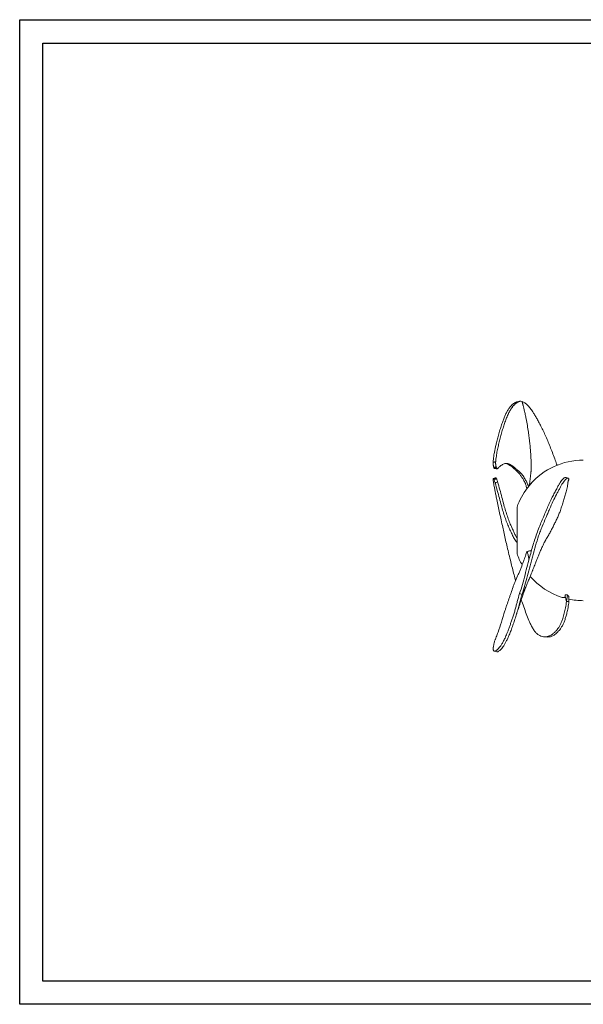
# Model space of a CAD drawing. Header units: millimetres. Extents: x 0 to 420, y 0 to 297.
# Tile 1 of 2: x 0 to 170, y 0 to 297. Entities that reach past the tile are written whole.
import ezdxf

# ---------------------------------------------------------------- set-up
doc = ezdxf.new("R2010")
doc.units = ezdxf.units.MM
doc.layers.add('AM_BOR', color=7, linetype='Continuous')

msp = doc.modelspace()

# ---------------------------------------------------------------- linework, layer by layer
at = {"color": 218, "linetype": 'Continuous', "lineweight": 30}
for p, q in [((7, 289.96), (412, 289.96)), ((7, 7), (7, 289.96)), ((412, 7), (7, 7))]:
    msp.add_line(p, q, dxfattribs=at)
at = {"color": 7, "linetype": 'Continuous', "lineweight": 15}
for p, q in [((165.5, 157.9), (165.51, 157.94)), ((165.66, 158.06), (165.51, 157.94)), ((154.24, 157.09), (153.76, 156.54)), ((150.02, 149.98), (150.02, 138.96)), ((150.02, 138.96), (150.02, 135.92)), ((151.54, 123.59), (150.8, 123.87)), ((165.23, 123.45), (164.96, 121.46)), ((165.67, 121.52), (164.96, 121.46)), ((143.21, 106.5), (143.98, 106.31))]:
    msp.add_line(p, q, dxfattribs=at)
for start, end in [(90, 139.1135), (142.7461, 160.63), (199.37, 209.4229), (220.8474, 252.424), (258.225, 270)]:
    msp.add_arc((170.02, 142.95), 21.2, start, end, dxfattribs=at)
for points, knots in [([(150.08, 181.71), (150.02, 181.7), (149.82, 181.68), (149.49, 181.49), (149.01, 181.2), (148.5, 180.8), (147.98, 180.27), (147.46, 179.58), (146.95, 178.7), (146.47, 177.71), (146.02, 176.65), (145.57, 175.43), (145.12, 174.06), (144.66, 172.52), (144.24, 170.94), (143.88, 169.53), (143.58, 168.31), (143.35, 167.25), (143.16, 166.24), (143.01, 165.29), (142.9, 164.42), (142.85, 163.83), (142.83, 163.55)], [0, 0, 0, 0, 0.021434, 0.076886, 0.136179, 0.196643, 0.255703, 0.325406, 0.389469, 0.448909, 0.505888, 0.561038, 0.627166, 0.690603, 0.751816, 0.811017, 0.849056, 0.885962, 0.922135, 0.949039, 0.975593, 1, 1, 1, 1]), ([(151.54, 181.86), (151.29, 181.95), (151.09, 181.96), (150.8, 181.89), (150.7, 181.86), (150.56, 181.79), (150.51, 181.77), (150.41, 181.72), (150.35, 181.69), (150.25, 181.63), (150.19, 181.59), (150.08, 181.52), (150.02, 181.48), (149.9, 181.4), (149.84, 181.36), (149.72, 181.27), (149.66, 181.23), (149.54, 181.13), (149.48, 181.08), (149.35, 180.97), (149.29, 180.91), (149.17, 180.8), (149.12, 180.74), (149, 180.61), (148.94, 180.55), (148.82, 180.42), (148.77, 180.35), (148.65, 180.2), (148.59, 180.13), (148.48, 179.97), (148.42, 179.89), (148.31, 179.73), (148.26, 179.64), (148.15, 179.47), (148.09, 179.39), (147.99, 179.21), (147.94, 179.12), (147.79, 178.85), (147.69, 178.66), (147.49, 178.28), (147.4, 178.08), (147.21, 177.67), (147.12, 177.47), (146.94, 177.04), (146.85, 176.82), (146.68, 176.38), (146.6, 176.16), (146.35, 175.47), (146.19, 175), (145.88, 174.04), (145.73, 173.55), (145.44, 172.55), (145.3, 172.05), (145.03, 171.03), (144.9, 170.52), (144.7, 169.76), (144.64, 169.51), (144.52, 169), (144.45, 168.75), (144.28, 167.99), (144.16, 167.48), (144.01, 166.69), (143.96, 166.43), (143.87, 165.89), (143.83, 165.61), (143.75, 165.05), (143.71, 164.77), (143.65, 164.19), (143.62, 163.9), (143.59, 163.6)], [0, 0, 0, 0, 0.0625, 0.0625, 0.09375, 0.09375, 0.109375, 0.109375, 0.125, 0.125, 0.140625, 0.140625, 0.15625, 0.15625, 0.171875, 0.171875, 0.1875, 0.1875, 0.203125, 0.203125, 0.21875, 0.21875, 0.234375, 0.234375, 0.25, 0.25, 0.265625, 0.265625, 0.28125, 0.28125, 0.296875, 0.296875, 0.3125, 0.3125, 0.328125, 0.328125, 0.34375, 0.34375, 0.375, 0.375, 0.40625, 0.40625, 0.4375, 0.4375, 0.46875, 0.46875, 0.5, 0.5, 0.5625, 0.5625, 0.625, 0.625, 0.6875, 0.6875, 0.75, 0.75, 0.78125, 0.78125, 0.8125, 0.8125, 0.875, 0.875, 0.90625, 0.90625, 0.9375, 0.9375, 0.96875, 0.96875, 1, 1, 1, 1]), ([(150.88, 181.91), (150.75, 181.88), (150.48, 181.82), (150.21, 181.75), (150.07, 181.72)], [0, 0, 0, 0, 0.499947, 1, 1, 1, 1]), ([(151.54, 181.86), (151.57, 181.78), (151.61, 181.62), (151.68, 181.38), (151.75, 181.11), (151.83, 180.83), (151.91, 180.5), (152.04, 179.96), (152.25, 179.08), (152.51, 177.89), (152.83, 176.36), (153.16, 174.58), (153.39, 173.13), (153.53, 172.1), (153.6, 171.6), (153.67, 171.03), (153.75, 170.31), (153.85, 169.46), (153.96, 168.39), (154.07, 167.33), (154.16, 166.22), (154.22, 165.21), (154.26, 164.32), (154.29, 163.55), (154.31, 162.91), (154.31, 162.4), (154.31, 162.01), (154.3, 161.68), (154.29, 161.36), (154.27, 161.04), (154.25, 160.76), (154.23, 160.51), (154.21, 160.25), (154.16, 159.8), (154.09, 159.14), (153.99, 158.29), (153.88, 157.46), (153.8, 156.88), (153.77, 156.58), (153.76, 156.54)], [0, 0, 0, 0, 0.009392, 0.019455, 0.030192, 0.041607, 0.053705, 0.069832, 0.106862, 0.159916, 0.212801, 0.289842, 0.37212, 0.3849, 0.41195, 0.430963, 0.451505, 0.497783, 0.530762, 0.578017, 0.622028, 0.661807, 0.696634, 0.726407, 0.751513, 0.771755, 0.786954, 0.796964, 0.810499, 0.824095, 0.834225, 0.844381, 0.852986, 0.864526, 0.897672, 0.930856, 0.964698, 0.996082, 1, 1, 1, 1]), ([(151.54, 181.86), (151.83, 181.73), (152.41, 181.46), (153.19, 180.76), (153.95, 179.86), (154.65, 178.87), (155.3, 177.86), (155.9, 176.86), (156.54, 175.71), (157.23, 174.38), (157.98, 172.88), (158.74, 171.25), (159.47, 169.56), (160.17, 167.81), (160.86, 166), (161.52, 164.25), (161.93, 163.09), (162.11, 162.58)], [0, 0, 0, 0, 0.089342, 0.178756, 0.268467, 0.358591, 0.418645, 0.478332, 0.537566, 0.596508, 0.65568, 0.715358, 0.775213, 0.834682, 0.893756, 0.952896, 1, 1, 1, 1]), ([(143, 162.04), (142.97, 162.12), (142.94, 162.22), (142.91, 162.38), (142.89, 162.44), (142.87, 162.56), (142.86, 162.63), (142.84, 162.76), (142.83, 162.83), (142.82, 162.97), (142.82, 163.04), (142.82, 163.19), (142.82, 163.26), (142.82, 163.41), (142.82, 163.48), (142.83, 163.55)], [0, 0, 0, 0, 0.25, 0.25, 0.375, 0.375, 0.5, 0.5, 0.625, 0.625, 0.75, 0.75, 0.875, 0.875, 1, 1, 1, 1]), ([(142.83, 163.55), (142.87, 163.55), (142.9, 163.56), (142.94, 163.56), (143.04, 163.57), (143.14, 163.57), (143.24, 163.58), (143.27, 163.58), (143.29, 163.58), (143.32, 163.59), (143.41, 163.59), (143.5, 163.6), (143.59, 163.6)], [0, 0, 0, 0, 0.000592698, 0.000592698, 0.000592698, 0.002164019, 0.002164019, 0.002164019, 0.002556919, 0.002556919, 0.002556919, 0.004014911, 0.004014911, 0.004014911, 0.004014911]), ([(143.59, 163.6), (143.58, 163.46), (143.58, 163.32), (143.58, 163.11), (143.58, 163.04), (143.59, 162.9), (143.59, 162.83), (143.61, 162.69), (143.62, 162.63), (143.64, 162.5), (143.65, 162.44), (143.67, 162.33), (143.69, 162.27), (143.71, 162.17), (143.73, 162.13), (143.74, 162.08)], [0, 0, 0, 0, 0.25, 0.25, 0.375, 0.375, 0.5, 0.5, 0.625, 0.625, 0.75, 0.75, 0.875, 0.875, 1, 1, 1, 1]), ([(143.74, 162.08), (143.62, 162.08), (143.49, 162.07), (143.25, 162.05), (143.12, 162.04), (143, 162.04)], [0, 0, 0, 0, 0.5, 0.5, 1, 1, 1, 1]), ([(143, 162.04), (143, 162.04), (143, 162.03), (143.01, 162), (143.02, 161.97), (143.05, 161.91), (143.06, 161.87), (143.07, 161.83), (143.08, 161.83), (143.08, 161.82)], [0.3667389, 0.3667389, 0.3667389, 0.3667389, 0.3796943, 0.3796943, 0.4421943, 0.4421943, 0.5046943, 0.5046943, 0.5129555, 0.5129555, 0.5129555, 0.5129555]), ([(143.08, 161.82), (143.2, 161.82), (143.33, 161.81), (143.58, 161.81), (143.71, 161.81), (143.83, 161.8)], [0, 0, 0, 0, 0.5, 0.5, 1, 1, 1, 1]), ([(143.29, 161.59), (143.28, 161.59), (143.23, 161.56), (143.15, 161.65), (143.1, 161.78), (143.08, 161.82)], [0, 0, 0, 0, 0.046719, 0.648926, 1, 1, 1, 1]), ([(143.29, 161.58), (143.34, 161.58), (143.6, 161.57), (143.85, 161.55), (144.05, 161.55)], [0, 0, 0, 0, 0.210448, 1, 1, 1, 1]), ([(143.83, 161.8), (143.82, 161.83), (143.81, 161.86), (143.8, 161.92), (143.79, 161.94), (143.77, 161.99), (143.77, 162.01), (143.75, 162.05), (143.75, 162.06), (143.74, 162.08)], [0, 0, 0, 0, 0.25, 0.25, 0.5, 0.5, 0.75, 0.75, 1, 1, 1, 1]), ([(143.83, 161.8), (143.87, 161.72), (143.94, 161.56), (144.07, 161.52), (144.14, 161.57), (144.16, 161.59)], [0, 0, 0, 0, 0.398669, 0.797325, 1, 1, 1, 1]), ([(153.44, 156.13), (153.38, 156.46), (153.31, 156.72), (153.16, 157.15), (153.08, 157.33), (152.95, 157.58), (152.9, 157.66), (152.81, 157.82), (152.76, 157.9), (152.65, 158.06), (152.6, 158.15), (152.49, 158.33), (152.44, 158.42), (152.27, 158.7), (152.16, 158.89), (151.92, 159.27), (151.8, 159.46), (151.6, 159.72), (151.54, 159.81), (151.4, 159.97), (151.33, 160.05), (151.13, 160.27), (150.99, 160.41), (150.71, 160.66), (150.57, 160.77), (150.3, 161), (150.18, 161.1), (149.94, 161.3), (149.83, 161.4), (149.63, 161.59), (149.53, 161.68), (149.34, 161.86), (149.24, 161.95), (149.06, 162.11), (148.96, 162.19), (148.77, 162.33), (148.67, 162.4), (148.47, 162.53), (148.37, 162.6), (148.07, 162.77), (147.86, 162.86), (147.57, 162.98), (147.48, 163.01), (147.29, 163.07), (147.2, 163.09), (146.94, 163.14), (146.77, 163.15), (146.45, 163.13), (146.29, 163.1), (145.81, 162.94), (145.5, 162.75), (145.09, 162.43), (145.01, 162.37), (144.85, 162.23), (144.76, 162.15), (144.6, 162), (144.51, 161.92), (144.34, 161.75), (144.25, 161.67), (144.16, 161.59)], [0, 0, 0, 0, 0.03125, 0.03125, 0.0625, 0.0625, 0.078125, 0.078125, 0.09375, 0.09375, 0.109375, 0.109375, 0.125, 0.125, 0.15625, 0.15625, 0.1875, 0.1875, 0.203125, 0.203125, 0.21875, 0.21875, 0.25, 0.25, 0.28125, 0.28125, 0.3125, 0.3125, 0.34375, 0.34375, 0.375, 0.375, 0.40625, 0.40625, 0.4375, 0.4375, 0.46875, 0.46875, 0.5, 0.5, 0.5625, 0.5625, 0.59375, 0.59375, 0.625, 0.625, 0.6875, 0.6875, 0.75, 0.75, 0.875, 0.875, 0.90625, 0.90625, 0.9375, 0.9375, 0.96875, 0.96875, 1, 1, 1, 1]), ([(146.64, 163.14), (146.74, 163.11), (147.04, 163.03), (147.58, 162.74), (148.21, 162.33), (148.82, 161.84), (149.55, 161.22), (150.33, 160.53), (150.99, 159.75), (151.49, 158.98), (151.91, 158.26), (152.27, 157.68), (152.51, 157.19), (152.69, 156.69), (152.83, 156.18), (152.91, 155.77), (152.96, 155.53)], [0, 0, 0, 0, 0.057115, 0.165537, 0.270914, 0.373303, 0.47945, 0.592417, 0.668435, 0.742656, 0.812199, 0.859696, 0.906183, 0.931427, 0.959774, 1, 1, 1, 1]), ([(143, 158.42), (142.97, 158.48), (142.94, 158.53), (142.91, 158.56), (142.89, 158.57), (142.87, 158.57), (142.86, 158.57), (142.84, 158.55), (142.83, 158.53), (142.82, 158.5), (142.82, 158.47), (142.82, 158.42), (142.82, 158.38), (142.82, 158.31), (142.82, 158.26), (142.83, 158.22)], [0, 0, 0, 0, 0.25, 0.25, 0.375, 0.375, 0.5, 0.5, 0.625, 0.625, 0.75, 0.75, 0.875, 0.875, 1, 1, 1, 1]), ([(149.58, 127.79), (149.55, 127.91), (149.37, 128.65), (149.01, 130.06), (148.5, 132), (147.98, 134.08), (147.46, 136.25), (146.95, 138.45), (146.47, 140.52), (146.02, 142.49), (145.57, 144.53), (145.12, 146.63), (144.66, 148.76), (144.24, 150.78), (143.88, 152.49), (143.58, 153.93), (143.35, 155.1), (143.16, 156.11), (143.01, 156.95), (142.9, 157.64), (142.85, 158.03), (142.83, 158.22)], [0, 0, 0, 0, 0.012641, 0.07606, 0.140732, 0.203902, 0.278456, 0.346978, 0.410555, 0.4715, 0.530487, 0.601218, 0.669071, 0.734543, 0.797865, 0.838551, 0.878026, 0.916716, 0.945492, 0.973894, 1, 1, 1, 1]), ([(143.63, 158.79), (143.58, 158.78), (143.32, 158.71), (143.07, 158.63), (142.87, 158.57)], [0, 0, 0, 0, 0.195573, 1, 1, 1, 1]), ([(143.74, 158.68), (143.62, 158.64), (143.49, 158.6), (143.25, 158.51), (143.12, 158.46), (143, 158.42)], [0, 0, 0, 0, 0.5, 0.5, 1, 1, 1, 1]), ([(143, 158.42), (143, 158.41), (143, 158.41), (143.01, 158.39), (143.02, 158.36), (143.05, 158.31), (143.06, 158.28), (143.07, 158.25), (143.08, 158.25), (143.08, 158.24)], [0.3667389, 0.3667389, 0.3667389, 0.3667389, 0.3796943, 0.3796943, 0.4421943, 0.4421943, 0.5046943, 0.5046943, 0.5129555, 0.5129555, 0.5129555, 0.5129555]), ([(143.08, 158.24), (143.2, 158.28), (143.33, 158.32), (143.58, 158.41), (143.71, 158.45), (143.83, 158.49)], [0, 0, 0, 0, 0.5, 0.5, 1, 1, 1, 1]), ([(143.42, 157.29), (143.37, 157.44), (143.28, 157.75), (143.15, 158.06), (143.1, 158.19), (143.08, 158.24)], [0, 0, 0, 0, 0.387153, 0.774299, 1, 1, 1, 1]), ([(144.16, 157.59), (144.15, 157.58), (144.01, 157.53), (143.8, 157.44), (143.56, 157.34), (143.45, 157.3), (143.42, 157.29)], [0, 0, 0, 0, 0.04643, 0.548161, 0.865835, 1, 1, 1, 1]), ([(143.63, 158.78), (143.65, 158.78), (143.69, 158.78), (143.73, 158.71), (143.74, 158.68)], [0, 0, 0, 0, 0.689463, 1, 1, 1, 1]), ([(143.83, 158.49), (143.82, 158.51), (143.81, 158.53), (143.8, 158.57), (143.79, 158.59), (143.77, 158.62), (143.77, 158.63), (143.75, 158.66), (143.75, 158.67), (143.74, 158.68)], [0, 0, 0, 0, 0.25, 0.25, 0.5, 0.5, 0.75, 0.75, 1, 1, 1, 1]), ([(143.83, 158.49), (143.87, 158.4), (143.94, 158.23), (144.07, 157.9), (144.14, 157.66), (144.16, 157.59)], [0, 0, 0, 0, 0.398667, 0.797324, 1, 1, 1, 1]), ([(144.16, 157.59), (144.39, 156.8), (144.84, 155.22), (145.46, 152.89), (146.03, 150.77), (146.57, 148.88), (147.1, 147.2), (147.68, 145.62), (148.28, 144.23), (148.82, 143.02), (149.29, 141.99), (149.67, 141.21), (149.94, 140.79), (150.02, 140.67)], [0, 0, 0, 0, 0.121098, 0.241789, 0.361891, 0.458363, 0.554468, 0.650885, 0.747944, 0.824328, 0.897978, 0.970695, 1, 1, 1, 1]), ([(150.8, 123.87), (151.09, 124.79), (151.67, 126.64), (152.44, 129.54), (153.21, 132.51), (153.91, 135.19), (154.57, 137.54), (155.17, 139.55), (155.81, 141.52), (156.51, 143.43), (157.25, 145.25), (158, 147), (158.72, 148.7), (159.42, 150.34), (160.11, 151.88), (160.82, 153.29), (161.51, 154.59), (162.1, 155.73), (162.61, 156.67), (163.04, 157.41), (163.45, 158), (163.87, 158.5), (164.28, 158.83), (164.56, 158.97), (164.67, 158.93), (164.68, 158.93)], [0, 0, 0, 0, 0.064539, 0.129378, 0.194673, 0.260445, 0.304283, 0.34784, 0.391052, 0.434063, 0.4772, 0.520592, 0.564029, 0.607311, 0.650451, 0.693618, 0.736942, 0.780358, 0.81283, 0.8452, 0.877614, 0.910142, 0.953626, 0.997076, 1, 1, 1, 1]), ([(151.54, 123.59), (152.15, 125.42), (152.67, 127.34), (153.44, 130.28), (153.7, 131.28), (154.08, 132.78), (154.21, 133.28), (154.48, 134.29), (154.61, 134.8), (155.02, 136.32), (155.31, 137.33), (155.9, 139.34), (156.22, 140.33), (156.72, 141.79), (156.89, 142.27), (157.24, 143.21), (157.42, 143.67), (157.98, 145.03), (158.36, 145.91), (158.92, 147.21), (159.11, 147.64), (159.47, 148.5), (159.65, 148.92), (160.17, 150.16), (160.52, 150.95), (161.22, 152.43), (161.57, 153.11), (162.09, 154.09), (162.26, 154.4), (162.59, 155.03), (162.75, 155.34), (163.23, 156.23), (163.52, 156.78), (164.09, 157.67), (164.35, 158.01), (164.71, 158.37), (164.83, 158.47), (165.04, 158.62), (165.14, 158.67), (165.33, 158.72), (165.42, 158.73), (165.53, 158.68), (165.56, 158.66), (165.63, 158.59), (165.65, 158.55), (165.67, 158.49)], [0, 0, 0, 0, 0.125, 0.125, 0.1875, 0.1875, 0.21875, 0.21875, 0.25, 0.25, 0.3125, 0.3125, 0.375, 0.375, 0.40625, 0.40625, 0.4375, 0.4375, 0.5, 0.5, 0.53125, 0.53125, 0.5625, 0.5625, 0.625, 0.625, 0.6875, 0.6875, 0.71875, 0.71875, 0.75, 0.75, 0.8125, 0.8125, 0.875, 0.875, 0.90625, 0.90625, 0.9375, 0.9375, 0.96875, 0.96875, 0.984375, 0.984375, 1, 1, 1, 1]), ([(165.36, 158.72), (165.24, 158.75), (165.02, 158.82), (164.79, 158.9), (164.68, 158.94)], [0, 0, 0, 0, 0.50015, 1, 1, 1, 1]), ([(165.34, 156.92), (165.34, 156.97), (165.35, 157.06), (165.36, 157.24), (165.38, 157.36), (165.39, 157.45), (165.4, 157.54), (165.42, 157.62), (165.43, 157.69), (165.46, 157.78), (165.49, 157.87), (165.5, 157.9), (165.5, 157.91)], [0, 0, 0, 0, 0.211132, 0.337689, 0.390658, 0.438521, 0.484097, 0.531091, 0.583348, 0.643918, 0.797079, 1, 1, 1, 1]), ([(165.66, 158.06), (165.68, 158.1), (165.69, 158.15), (165.7, 158.23), (165.7, 158.27), (165.7, 158.34), (165.7, 158.37), (165.69, 158.42), (165.69, 158.43), (165.68, 158.46), (165.67, 158.48), (165.67, 158.49)], [0, 0, 0, 0, 0.25, 0.25, 0.5, 0.5, 0.75, 0.75, 0.875, 0.875, 1, 1, 1, 1]), ([(143.42, 157.29), (143.64, 156.51), (144.08, 154.94), (144.7, 152.65), (145.27, 150.54), (145.81, 148.64), (146.35, 146.93), (146.94, 145.32), (147.58, 143.83), (148.21, 142.43), (148.82, 141.1), (149.43, 140.03), (149.86, 139.48), (150.02, 139.28)], [0, 0, 0, 0, 0.10937, 0.21886, 0.328219, 0.417637, 0.50721, 0.59745, 0.687693, 0.775402, 0.860624, 0.948974, 1, 1, 1, 1]), ([(153.44, 156.13), (153.49, 156.2), (153.54, 156.27), (153.65, 156.41), (153.71, 156.47), (153.76, 156.54)], [0, 0, 0, 0, 0.5, 0.5, 1, 1, 1, 1]), ([(165.33, 156.92), (165.31, 156.68), (165.26, 156.19), (165.09, 155.41), (164.83, 154.45), (164.48, 153.29), (164.04, 151.91), (163.6, 150.47), (163.16, 149.09), (162.68, 147.81), (162.16, 146.64), (161.6, 145.48), (161.03, 144.33), (160.47, 143.21), (159.89, 142.12), (159.37, 141.2), (159.03, 140.66), (158.9, 140.46)], [0, 0, 0, 0, 0.049912, 0.101975, 0.154058, 0.235854, 0.317678, 0.40188, 0.486039, 0.55261, 0.619196, 0.688027, 0.756877, 0.823248, 0.889603, 0.957797, 1, 1, 1, 1]), ([(152.79, 126.15), (152.85, 126.3), (153.02, 126.7), (153.26, 127.29), (153.52, 127.92), (153.78, 128.55), (154.04, 129.18), (154.28, 129.77), (154.47, 130.25), (154.62, 130.64), (154.76, 131), (154.96, 131.5), (155.21, 132.12), (155.47, 132.79), (155.7, 133.37), (155.93, 133.93), (156.19, 134.57), (156.46, 135.24), (156.72, 135.85), (156.94, 136.37), (157.17, 136.89), (157.42, 137.47), (157.68, 138.04), (157.94, 138.58), (158.16, 139.05), (158.32, 139.39), (158.44, 139.62), (158.54, 139.81), (158.66, 140.04), (158.78, 140.26), (158.87, 140.4), (158.9, 140.45)], [0, 0, 0, 0, 0.026306, 0.06687, 0.099339, 0.13174, 0.170168, 0.202616, 0.228992, 0.248604, 0.265353, 0.288314, 0.332775, 0.37074, 0.401298, 0.433024, 0.471282, 0.512819, 0.551461, 0.58189, 0.61523, 0.654697, 0.695056, 0.730543, 0.779135, 0.829229, 0.851556, 0.881667, 0.919878, 0.96586, 1, 1, 1, 1]), ([(154.42, 136.97), (154.3, 136.91), (154.03, 136.79), (153.6, 136.67), (153.28, 136.65), (153.13, 136.63)], [0, 0, 0, 0, 0.2649091, 0.6324615, 1, 1, 1, 1]), ([(153.13, 136.63), (153.2, 136.29), (153.33, 135.6), (153.54, 134.71), (153.58, 134.16), (153.6, 133.96)], [0, 0, 0, 0, 0.388309, 0.776622, 1, 1, 1, 1]), ([(143.42, 109.91), (143.45, 109.98), (143.48, 110.05), (143.6, 110.35), (143.69, 110.57), (143.96, 111.26), (144.13, 111.74), (144.64, 113.2), (144.97, 114.23), (145.64, 116.38), (145.98, 117.5), (146.45, 118.96), (146.55, 119.26), (146.74, 119.85), (146.85, 120.15), (147.16, 121.06), (147.37, 121.68), (147.69, 122.6), (147.8, 122.9), (148.01, 123.5), (148.11, 123.8), (148.42, 124.7), (148.61, 125.29), (148.94, 126.18), (149.05, 126.49), (149.29, 127.1), (149.42, 127.41), (149.83, 128.37), (150.12, 129.03), (150.56, 130.02), (150.71, 130.35), (150.98, 131.02), (151.12, 131.35), (151.51, 132.33), (151.75, 132.96), (152.01, 133.69), (152.07, 133.83), (152.17, 134.11), (152.22, 134.25), (152.37, 134.65), (152.46, 134.92), (152.64, 135.47), (152.73, 135.75), (152.86, 136.23), (152.91, 136.42), (152.96, 136.62)], [0.0125389, 0.0125389, 0.0125389, 0.0125389, 0.0227239, 0.0227239, 0.0539739, 0.0539739, 0.1164739, 0.1164739, 0.2414739, 0.2414739, 0.3664739, 0.3664739, 0.3977239, 0.3977239, 0.4289739, 0.4289739, 0.4914739, 0.4914739, 0.5227239, 0.5227239, 0.5539739, 0.5539739, 0.6164739, 0.6164739, 0.6477239, 0.6477239, 0.6789739, 0.6789739, 0.7414739, 0.7414739, 0.7727239, 0.7727239, 0.8039739, 0.8039739, 0.8664739, 0.8664739, 0.8820989, 0.8820989, 0.8977239, 0.8977239, 0.9289739, 0.9289739, 0.9602239, 0.9602239, 0.978935, 0.978935, 0.978935, 0.978935]), ([(149.77, 117.35), (149.87, 117.68), (150.06, 118.27), (150.32, 119.06), (150.51, 119.65), (150.66, 120.1), (150.79, 120.47), (150.9, 120.8), (151.01, 121.13), (151.14, 121.53), (151.27, 121.92), (151.42, 122.35), (151.57, 122.81), (151.79, 123.46), (152.08, 124.3), (152.41, 125.22), (152.67, 125.84), (152.79, 126.14)], [0, 0, 0, 0, 0.112323, 0.202492, 0.271248, 0.319049, 0.358128, 0.396266, 0.433456, 0.46845, 0.532599, 0.563143, 0.611282, 0.686591, 0.782317, 0.896589, 1, 1, 1, 1]), ([(152.78, 126.15), (152.69, 125.94), (152.59, 125.69), (152.46, 125.4), (152.41, 125.29), (152.36, 125.17), (152.3, 125.05), (152.25, 124.93), (152.17, 124.76), (152.08, 124.58), (151.99, 124.41), (151.93, 124.29), (151.87, 124.17), (151.8, 124.03), (151.71, 123.87), (151.63, 123.73), (151.57, 123.63), (151.54, 123.59)], [0, 0, 0, 0, 0.244645, 0.28945, 0.334308, 0.379237, 0.424255, 0.469378, 0.526394, 0.61668, 0.683826, 0.72808, 0.757305, 0.824964, 0.88794, 0.946278, 1, 1, 1, 1]), ([(150.8, 123.87), (150.54, 123.07), (150.32, 122.29), (150.01, 121.13), (149.91, 120.75), (149.76, 120.17), (149.71, 119.98), (149.6, 119.59), (149.55, 119.39), (149.38, 118.8), (149.26, 118.4), (149.07, 117.8), (149.01, 117.6), (148.88, 117.2), (148.82, 117), (148.63, 116.41), (148.5, 116.04), (148.25, 115.3), (148.13, 114.94), (147.89, 114.24), (147.77, 113.9), (147.54, 113.24), (147.42, 112.93), (147.09, 112.07), (146.89, 111.57), (146.5, 110.68), (146.31, 110.28), (146.03, 109.74), (145.94, 109.57), (145.77, 109.24), (145.68, 109.09), (145.43, 108.65), (145.27, 108.4), (144.96, 107.94), (144.81, 107.75), (144.51, 107.41), (144.37, 107.26), (144.17, 107.07), (144.1, 107.01), (143.96, 106.89), (143.9, 106.84), (143.57, 106.59), (143.33, 106.44), (143.1, 106.54), (143.05, 106.57), (142.97, 106.66), (142.94, 106.72), (142.88, 106.88), (142.85, 106.97), (142.83, 107.07)], [0, 0, 0, 0, 0.0625, 0.0625, 0.09375, 0.09375, 0.109375, 0.109375, 0.125, 0.125, 0.15625, 0.15625, 0.171875, 0.171875, 0.1875, 0.1875, 0.21875, 0.21875, 0.25, 0.25, 0.28125, 0.28125, 0.3125, 0.3125, 0.375, 0.375, 0.4375, 0.4375, 0.46875, 0.46875, 0.5, 0.5, 0.5625, 0.5625, 0.625, 0.625, 0.6875, 0.6875, 0.71875, 0.71875, 0.75, 0.75, 0.875, 0.875, 0.90625, 0.90625, 0.9375, 0.9375, 0.9662483, 0.9662483, 0.9662483, 0.9662483]), ([(151.54, 123.59), (151.38, 123.07), (151.06, 122.01), (150.67, 120.47), (150.25, 118.91), (149.77, 117.34), (149.27, 115.8), (148.75, 114.26), (148.23, 112.8), (147.71, 111.48), (147.23, 110.4), (146.79, 109.49), (146.34, 108.67), (145.88, 107.95), (145.43, 107.36), (145, 106.92), (144.64, 106.61), (144.35, 106.4), (144.12, 106.3), (144, 106.32), (143.95, 106.33)], [0, 0, 0, 0, 0.051058, 0.103792, 0.159589, 0.219339, 0.279976, 0.339027, 0.408839, 0.473108, 0.532684, 0.589725, 0.644912, 0.711114, 0.774642, 0.835905, 0.895107, 0.933143, 0.970055, 1, 1, 1, 1]), ([(151.3, 121.99), (151.42, 121.66), (151.82, 120.56), (152.44, 118.81), (153.21, 116.75), (153.91, 115.08), (154.57, 113.75), (155.17, 112.76), (155.81, 111.95), (156.51, 111.36), (157.25, 111.02), (158, 110.87), (158.72, 110.85), (159.42, 110.95), (160.11, 111.23), (160.82, 111.7), (161.51, 112.32), (162.1, 112.98), (162.61, 113.68), (163.04, 114.44), (163.45, 115.34), (163.87, 116.49), (164.28, 117.91), (164.67, 119.61), (164.86, 120.85), (164.96, 121.46)], [0, 0, 0, 0, 0.026923, 0.091589, 0.15671, 0.222308, 0.266029, 0.309469, 0.352567, 0.395463, 0.438485, 0.481761, 0.525083, 0.568249, 0.611275, 0.654327, 0.697535, 0.740836, 0.773221, 0.805504, 0.837833, 0.870274, 0.913642, 0.956976, 1, 1, 1, 1]), ([(164.53, 123.21), (164.53, 123.09), (164.55, 122.85), (164.33, 122.69), (164.01, 122.66), (163.77, 122.68), (163.63, 122.74), (163.62, 122.74)], [0, 0, 0, 0, 0.2523377, 0.5119546, 0.7411639, 0.9705513, 1, 1, 1, 1]), ([(165.23, 123.45), (165.16, 123.46), (165.08, 123.48), (164.93, 123.5), (164.86, 123.52), (164.75, 123.53), (164.71, 123.54), (164.66, 123.54), (164.64, 123.54), (164.61, 123.54), (164.6, 123.54), (164.56, 123.54), (164.54, 123.53), (164.52, 123.51), (164.52, 123.5), (164.51, 123.46), (164.5, 123.44), (164.5, 123.39), (164.51, 123.37), (164.51, 123.3), (164.52, 123.26), (164.53, 123.21)], [0, 0, 0, 0, 0.125, 0.125, 0.25, 0.25, 0.3125, 0.3125, 0.34375, 0.34375, 0.375, 0.375, 0.4375, 0.4375, 0.5, 0.5, 0.625, 0.625, 0.75, 0.75, 1, 1, 1, 1]), ([(164.96, 121.46), (164.91, 121.66), (164.84, 121.99), (164.73, 122.45), (164.63, 122.83), (164.56, 123.08), (164.53, 123.21)], [0, 0, 0, 0, 0.340009, 0.559995, 0.779987, 1, 1, 1, 1]), ([(164.54, 123.16), (164.54, 123.13), (164.55, 123.08), (164.54, 123.07), (164.54, 123.07)], [0, 0, 0, 0, 0.8026527, 1, 1, 1, 1]), ([(165.66, 123.08), (165.58, 123.13), (165.44, 123.21), (165.3, 123.34), (165.26, 123.42), (165.23, 123.45)], [0, 0, 0, 0, 0.393622, 0.6927, 1, 1, 1, 1]), ([(165.66, 123.08), (165.68, 122.95), (165.69, 122.81), (165.7, 122.55), (165.7, 122.42), (165.7, 122.16), (165.7, 122.03), (165.69, 121.84), (165.69, 121.78), (165.68, 121.65), (165.67, 121.59), (165.67, 121.52)], [0, 0, 0, 0, 0.25, 0.25, 0.5, 0.5, 0.75, 0.75, 0.875, 0.875, 1, 1, 1, 1]), ([(158.71, 110.82), (158.72, 110.82), (158.98, 110.77), (159.47, 110.79), (160.17, 110.86), (160.86, 111.13), (161.57, 111.61), (162.26, 112.25), (162.86, 112.91), (163.37, 113.62), (163.81, 114.38), (164.22, 115.29), (164.6, 116.34), (164.94, 117.49), (165.21, 118.61), (165.42, 119.64), (165.57, 120.55), (165.64, 121.2), (165.67, 121.52)], [0, 0, 0, 0, 0.00347, 0.087064, 0.170118, 0.25262, 0.335216, 0.418424, 0.501959, 0.564338, 0.626423, 0.688549, 0.750888, 0.813379, 0.875875, 0.917447, 0.95884, 1, 1, 1, 1]), ([(143.42, 109.91), (143.37, 109.78), (143.28, 109.54), (143.15, 109.13), (143.1, 108.87), (143.08, 108.77)], [0, 0, 0, 0, 0.3871516, 0.7742978, 1, 1, 1, 1]), ([(158.08, 110.88), (158.18, 110.87), (158.39, 110.85), (158.6, 110.83), (158.71, 110.82)], [0, 0, 0, 0, 0.499885, 1, 1, 1, 1]), ([(143, 108.38), (142.97, 108.24), (142.94, 108.1), (142.91, 107.9), (142.89, 107.83), (142.87, 107.71), (142.86, 107.65), (142.84, 107.53), (142.83, 107.47), (142.82, 107.37), (142.82, 107.33), (142.82, 107.24), (142.82, 107.2), (142.82, 107.13), (142.82, 107.1), (142.83, 107.07)], [0, 0, 0, 0, 0.25, 0.25, 0.375, 0.375, 0.5, 0.5, 0.625, 0.625, 0.75, 0.75, 0.875, 0.875, 1, 1, 1, 1]), ([(143, 108.38), (143, 108.39), (143, 108.4), (143.01, 108.45), (143.02, 108.5), (143.05, 108.62), (143.06, 108.68), (143.07, 108.76), (143.08, 108.77), (143.08, 108.77)], [0.3667389, 0.3667389, 0.3667389, 0.3667389, 0.3796943, 0.3796943, 0.4421943, 0.4421943, 0.5046943, 0.5046943, 0.5129555, 0.5129555, 0.5129555, 0.5129555])]:
    msp.add_open_spline(points, degree=3, knots=knots, dxfattribs=at)
at = {"color": 8, "linetype": 'Continuous', "lineweight": 15}
msp.add_open_spline([(165.67, 158.49), (165.64, 158.39), (165.61, 158.29), (165.56, 158.09), (165.53, 158), (165.5, 157.9)], degree=3, knots=[0, 0, 0, 0, 0.5, 0.5, 1, 1, 1, 1], dxfattribs=at)
at = {"color": 7, "linetype": 'Continuous', "lineweight": 15}
for points in [[(152.96, 155.53), (153.11, 155.74), (153.27, 155.94), (153.44, 156.13)], [(152.96, 136.62), (153.02, 136.62), (153.07, 136.63), (153.13, 136.63)]]:
    msp.add_open_spline(points, degree=3, dxfattribs=at)
at = {"layer": 'AM_BOR', "color": 7}
for p, q in [((0, 297), (420, 297)), ((0, 0), (0, 297)), ((420, 0), (0, 0))]:
    msp.add_line(p, q, dxfattribs=at)

doc.saveas('drawing.dxf')
